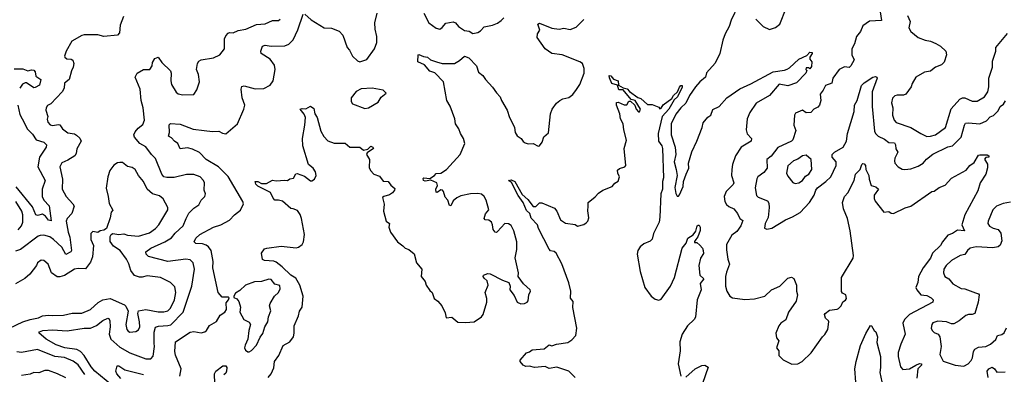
# Model space of a CAD drawing. Extents: x 1603745 to 1745082, y 385868 to 533966.
# Tile 39 of 256: x 1629010 to 1637015, y 414540 to 417421. Entities that reach past the tile are written whole.
import ezdxf

# ---------------------------------------------------------------- set-up
doc = ezdxf.new("R2010")
doc.units = 0

msp = doc.modelspace()

# ---------------------------------------------------------------- linework, layer by layer
at = {"layer": '0CON20XD'}
for points in [[(1634852.2, 417535), (1634793.3, 417416.7), (1634777.3, 417365), (1634745, 417306), (1634725.7, 417255), (1634702.9, 417145), (1634663.1, 417066.9), (1634595, 416988), (1634586.6, 416953.4), (1634539.4, 416915), (1634505, 416874.3), (1634456.5, 416805), (1634426.8, 416743.2), (1634385, 416705.3), (1634345, 416652.7), (1634306.2, 416575), (1634305.9, 416485), (1634337.8, 416385), (1634345.3, 416325), (1634330.6, 416265), (1634348, 416205), (1634354.7, 416155), (1634336.3, 416056.3), (1634345, 416007.5), (1634355, 415986.7), (1634365, 415986.7), (1634375, 415997.5), (1634404.4, 416065), (1634407.1, 416105), (1634428.1, 416165), (1634448.9, 416215), (1634446.2, 416255), (1634473.6, 416346.3), (1634516, 416435), (1634559.5, 416545), (1634567.8, 416582.2), (1634605, 416627.5), (1634628.8, 416645), (1634645, 416690), (1634695.8, 416715), (1634758, 416785), (1634865, 416857.8), (1634955, 416900), (1635135, 416998.1), (1635228.9, 417011.1), (1635250.8, 417019.2), (1635269.8, 417030.2), (1635345, 417100), (1635409.2, 417130.8), (1635435, 417156.2), (1635452.5, 417155), (1635452.5, 417145), (1635433.3, 417115), (1635435, 417100), (1635449.3, 417079.3), (1635448.3, 417041.7), (1635435, 417022.5), (1635425, 417030), (1635405, 417030), (1635400, 417015), (1635408.3, 417008.3), (1635402.5, 416985), (1635325, 416907.5), (1635255, 416882.7), (1635185, 416897.8), (1635106.4, 416805), (1634998.7, 416741.3), (1634945, 416667.5), (1634924.6, 416615), (1634916.5, 416525), (1634924.5, 416494.5), (1634958.8, 416455), (1634956, 416435), (1634875.9, 416384.1), (1634828.5, 416315), (1634804.8, 416245.2), (1634798.4, 416205), (1634797.8, 416155), (1634816.7, 416095), (1634809.2, 416080.8), (1634753.2, 416025), (1634736.7, 415985), (1634742.7, 415945), (1634755, 415920.6), (1634774.2, 415904.2), (1634815, 415884.4), (1634846.2, 415845), (1634865, 415805.8), (1634888.3, 415788.3), (1634873.3, 415745)], [(1635999.1, 417520.9), (1636015.4, 417414.6), (1635920.3, 417409.7), (1635865, 417370), (1635845.9, 417324.1), (1635813.8, 417285), (1635797.8, 417225), (1635774.7, 417185), (1635774.6, 417135), (1635793.3, 417095), (1635768.4, 417045), (1635753.4, 417033.4), (1635715, 417037.3), (1635672.5, 417015), (1635620.3, 416945), (1635613.1, 416905), (1635560.8, 416885), (1635542.9, 416847.1), (1635517.1, 416815), (1635524.2, 416765), (1635511.4, 416725), (1635500, 416710), (1635465.6, 416694.4), (1635442.1, 416667.9), (1635405, 416663.4), (1635375, 416686.4), (1635318.3, 416661.7), (1635310, 416645), (1635302.9, 416565), (1635320.6, 416520.6), (1635294.8, 416445.2), (1635285, 416432.7), (1635175, 416383.3), (1635118.1, 416311.9), (1635084.8, 416285.3), (1635086, 416214), (1635059.9, 416180.1), (1635010, 416145), (1635002.7, 416127.3), (1634988.2, 416055), (1635001.2, 415991.2), (1635015, 415979.4), (1635090, 415950), (1635101.1, 415931.1), (1635103.1, 415895), (1635093.8, 415815), (1635070, 415765), (1635066.4, 415726.4), (1635085, 415718.8), (1635125, 415725.8), (1635235, 415795.6), (1635291.7, 415818.3), (1635355, 415854.2), (1635431.4, 415935), (1635469.6, 415995), (1635481.4, 416035), (1635495, 416053.8), (1635565, 416107.3), (1635603.5, 416145), (1635647.9, 416235), (1635647.8, 416265), (1635616, 416305), (1635616.2, 416325), (1635634.2, 416345.8), (1635704.6, 416385), (1635731.8, 416435), (1635738.9, 416495), (1635793.3, 416675), (1635798.2, 416725), (1635817.5, 416765), (1635854.6, 416885), (1635875, 416908.6), (1635946.7, 416955), (1635968.6, 416958.6), (1635977.5, 416955), (1635981.2, 416945), (1635941.6, 416835), (1635940.9, 416715), (1635959.1, 416515), (1635968.9, 416495), (1635989.2, 416475), (1636039.6, 416449.6), (1636075, 416422.7), (1636121.5, 416421.5), (1636129.1, 416405), (1636132.8, 416372.8), (1636148.6, 416345), (1636125.4, 416295), (1636121.2, 416275), (1636125.5, 416255.5), (1636152.9, 416225), (1636185, 416206.9), (1636205, 416203.1), (1636255, 416209.5), (1636315, 416230), (1636355, 416254.6), (1636382.7, 416287.3), (1636432.8, 416327.2), (1636555, 416389.1), (1636595, 416395.4), (1636664.5, 416465), (1636691.5, 416565), (1636700.6, 416579.4), (1636725, 416583.9), (1636815, 416573.5), (1636871.5, 416598.5), (1636899.8, 416630.2), (1636927.3, 416642.8), (1636965, 416680.5), (1636982, 416715), (1637008.9, 416735), (1637025, 416762.7)], [(1634994.5, 417424.5), (1635054.4, 417364.4), (1635105, 417340), (1635155, 417356.2), (1635191.2, 417385), (1635242.5, 417515)], [(1629854.7, 417445.3), (1629827.1, 417375), (1629822.2, 417315), (1629805, 417295.7), (1629695, 417284.3), (1629645, 417297.5), (1629535, 417296.7), (1629515, 417292.2), (1629433.1, 417246.9), (1629386.9, 417165), (1629374.3, 417125), (1629377.1, 417115), (1629392.8, 417102.8), (1629428.8, 417098.8), (1629440.8, 417090.8), (1629448.9, 417065), (1629445.7, 417035), (1629430.7, 417005), (1629412.3, 416935), (1629373.1, 416905), (1629371.5, 416865), (1629355, 416834.1), (1629263.4, 416736.6), (1629236.9, 416723.1), (1629224.3, 416705), (1629221.4, 416685), (1629237.9, 416635), (1629233.6, 416613.6), (1629237.5, 416587.5), (1629256.1, 416566.1), (1629275, 416560), (1629325, 416570.4), (1629335, 416566.8), (1629358.9, 416535), (1629401.3, 416501.3), (1629455, 416492.1), (1629472.4, 416482.4), (1629499.2, 416459.2), (1629510.5, 416435), (1629475, 416372), (1629467.5, 416332.5), (1629457.8, 416315), (1629400.9, 416279.1), (1629352, 416258), (1629336.5, 416225), (1629356.8, 416125), (1629355.5, 416045), (1629386.4, 415985), (1629442.7, 415925), (1629451.5, 415905), (1629433.8, 415845), (1629395.5, 415805), (1629387.7, 415785), (1629403.2, 415695), (1629416.2, 415655), (1629431.5, 415545), (1629425, 415534.6), (1629385, 415514.3), (1629352.8, 415572.8), (1629285, 415636), (1629255, 415657.2), (1629205, 415670.4), (1629175, 415668.8), (1629159.1, 415660.9), (1629015, 415552.7), (1628975, 415539.2)], [(1629803.9, 414415), (1629619.6, 414565), (1629590.4, 414600.4), (1629533.1, 414693.1), (1629505.3, 414725), (1629475, 414740.5), (1629376.2, 414753.8), (1629305, 414780.3), (1629225.6, 414825), (1629165, 414876), (1629171.4, 414885), (1629196.7, 414896.7), (1629275, 414901.1), (1629396.6, 414893.4), (1629535, 414914.7), (1629585, 414916), (1629635, 414936.7), (1629685, 414977.1), (1629725, 414995.5), (1629735, 414992.9), (1629743.6, 414975), (1629744.7, 414925), (1629736.6, 414865), (1629750.7, 414825), (1629825, 414760.7), (1629905, 414713.8), (1630035, 414666.4), (1630075, 414664.4), (1630095, 414687.5), (1630105.5, 414765), (1630103.1, 414793.1), (1630103.1, 414883.1), (1630115, 414921.9), (1630138.4, 414931.6), (1630215, 414935.7), (1630237.5, 414942.5), (1630339, 415045), (1630409.7, 415255), (1630430, 415395), (1630419.5, 415445), (1630395, 415468.8), (1630360, 415475), (1630215, 415456.7), (1630056.9, 415496.9), (1630037.1, 415515), (1630035.8, 415535), (1630076, 415564), (1630190.8, 415615), (1630245, 415649.1), (1630273.1, 415686.9), (1630338.1, 415745), (1630364.4, 415805), (1630385, 415849.2), (1630425, 415888.9), (1630465, 415917.5), (1630485.6, 415955), (1630515.8, 415985), (1630521.4, 416005), (1630508.9, 416035), (1630513.1, 416095), (1630505, 416115.6), (1630475.6, 416145), (1630425, 416163.8), (1630365, 416162.7), (1630265, 416138.5), (1630205, 416137.7), (1630182.5, 416145), (1630165.9, 416165.9), (1630115, 416292.9), (1630080.4, 416325), (1630035, 416387.3), (1629985.4, 416415.4), (1629941.9, 416465), (1629938.1, 416485), (1629949.8, 416510.2), (1629971.7, 416538.3), (1630009.6, 416570.4), (1630023.5, 416605), (1630013.9, 416705), (1629997.7, 416765), (1629988.1, 416855), (1629947.1, 416955), (1629963.5, 416986.5), (1630015, 417016.7), (1630067.5, 417015), (1630086.7, 417045), (1630088.3, 417071.7), (1630107.5, 417105), (1630135, 417116.2), (1630165, 417073.3), (1630236.1, 417006.1), (1630242.5, 416985), (1630238.6, 416925), (1630244.2, 416895), (1630281.5, 416831.5), (1630298.6, 416818.6), (1630335, 416811.1), (1630425, 416813.8), (1630449.5, 416850.5), (1630472.5, 416915), (1630464, 416975), (1630445.8, 417015), (1630453.9, 417066.1), (1630466.1, 417083.9), (1630484.2, 417095.8), (1630585, 417109.6), (1630636, 417135), (1630675.4, 417185), (1630674.3, 417265), (1630685, 417289.4), (1630705, 417310), (1630715, 417315.8), (1630745, 417314.3), (1630785, 417331.8), (1630847.3, 417342.7), (1630935, 417381.5), (1631005, 417387.1), (1631065, 417413.9), (1631115, 417414.6), (1631128.5, 417425)], [(1630310.8, 414525), (1630323.3, 414585), (1630277.1, 414695), (1630272.1, 414725), (1630276.9, 414805), (1630395, 414881.9), (1630425, 414886.7), (1630485, 414878), (1630515, 414884.2), (1630528.6, 414895), (1630554.1, 414935.9), (1630610.9, 414969.1), (1630640.6, 415019.4), (1630676.7, 415045), (1630690, 415065), (1630688.3, 415121.7), (1630707.5, 415145), (1630711.7, 415161.7), (1630706.2, 415166.2), (1630655, 415166.2), (1630623.8, 415205), (1630579.4, 415405), (1630582.5, 415455), (1630566, 415546), (1630545.7, 415575), (1630525, 415590), (1630495, 415599.5), (1630442.2, 415602.2), (1630428.6, 415615), (1630441.4, 415645), (1630475.3, 415674.7), (1630585, 415736.5), (1630645, 415753.1), (1630715, 415792.5), (1630755, 415834.2), (1630805.6, 415874.4), (1630829.2, 415925), (1630824.2, 415945), (1630705, 416145.6), (1630626, 416226), (1630526.2, 416286.2), (1630470.7, 416340.7), (1630415, 416369.4), (1630375, 416379.4), (1630315, 416371.2), (1630295.4, 416415.4), (1630267.5, 416435), (1630245, 416462), (1630220, 416475), (1630227.5, 416505), (1630223.9, 416566.1), (1630235, 416576.7), (1630315, 416570.9), (1630420.9, 416530.9), (1630508.8, 416521.2), (1630577.9, 416512.1), (1630630, 416515), (1630658.3, 416498.3), (1630685, 416494.3), (1630780.8, 416575), (1630832, 416695), (1630839.2, 416725), (1630817.5, 416785), (1630809.2, 416855), (1630815, 416878.8), (1630835, 416884.3), (1630925, 416858), (1630995, 416862.7), (1631045, 416889.2), (1631071.4, 416925), (1631085.8, 417015), (1631080.3, 417050.3), (1631045, 417099.4), (1630972.5, 417145), (1630971.5, 417165), (1630984.4, 417205), (1631005, 417213.3), (1631055, 417206.5), (1631165, 417207.5), (1631199.1, 417220.9), (1631232, 417258), (1631271.2, 417338.8), (1631315, 417465.8)], [(1631116.9, 414693.1), (1631152, 414775), (1631205, 414804), (1631235.8, 414845), (1631242.5, 414875), (1631240.6, 414935), (1631275.5, 415014.5), (1631285, 415053.3), (1631305.7, 415085), (1631314.4, 415175.6), (1631286.7, 415265), (1631255, 415320.5), (1631214.2, 415345), (1631143.9, 415413.9), (1631095, 415451.2), (1631075, 415459.1), (1631000, 415465), (1630985, 415473.3), (1630976.7, 415525), (1631000.8, 415559.2), (1631020, 415565), (1631135, 415581.1), (1631257.3, 415567.3), (1631277.4, 415572.6), (1631305.4, 415594.6), (1631316.7, 415615), (1631325.4, 415675), (1631300.9, 415805), (1631288.8, 415838.8), (1631269.3, 415869.3), (1631232.8, 415882.8), (1631215, 415885.6), (1631145, 415945.5), (1631115, 415954.5), (1631085, 415955.5), (1631070.2, 415970.2), (1631047.7, 416017.7), (1630945, 416069.3), (1630930.4, 416085), (1630923.9, 416106.1), (1630945, 416106.7), (1630975, 416090), (1631015, 416089.2), (1631063.9, 416116.1), (1631095, 416111.2), (1631165, 416117.5), (1631186.7, 416113.3), (1631205, 416126.7), (1631235, 416133.3), (1631255, 416167.5), (1631265, 416170), (1631325, 416148.6), (1631372.7, 416112.7), (1631385, 416111.2), (1631406.2, 416125), (1631419.2, 416155), (1631415.6, 416185), (1631395, 416214.2), (1631356.7, 416245), (1631312.2, 416395), (1631310, 416455), (1631328.9, 416565), (1631332, 416625), (1631322.5, 416652.5), (1631290, 416695), (1631305, 416700), (1631335, 416696.7), (1631375, 416717.5), (1631401.7, 416698.3), (1631410, 416655), (1631427.5, 416625), (1631459.2, 416515), (1631481.3, 416471.3), (1631515.8, 416435.8), (1631566.6, 416416.6), (1631657.1, 416417.1), (1631694.7, 416384.7), (1631775, 416385.6), (1631805, 416360), (1631840.3, 416369.7), (1631865, 416393.8), (1631880, 416385), (1631885.6, 416374.4), (1631835, 416338.8), (1631828, 416325), (1631854.3, 416285), (1631851.2, 416221.2), (1631862.5, 416195), (1631890, 416165), (1631935, 416148.8), (1631965, 416108.8), (1632006.8, 416106.8), (1632026.9, 416076.9), (1632058.4, 416048.4), (1632057.8, 416035), (1632041.5, 416015), (1632015, 415998.8), (1631970, 415985), (1631960, 415975), (1631971.7, 415921.7), (1631966.5, 415865), (1631990, 415785), (1632016.7, 415765), (1632012, 415735), (1632024.2, 415695), (1632082, 415615), (1632123.4, 415583.4), (1632144.5, 415564.5), (1632174.1, 415554.1), (1632217.6, 415517.6), (1632236.2, 415445), (1632280, 415395), (1632275, 415333.3), (1632306.2, 415295), (1632313.3, 415265), (1632345, 415220), (1632362.5, 415205), (1632380, 415155), (1632410, 415135), (1632441.2, 415095), (1632469.5, 415039.5), (1632478.3, 414998.3), (1632523, 415003), (1632572.3, 414962.3), (1632635, 414960), (1632705, 414966), (1632765, 415005.8), (1632778.2, 415025), (1632806.9, 415125), (1632806.9, 415156.9), (1632793.3, 415205), (1632817.7, 415265), (1632809.6, 415299.6), (1632785, 415320), (1632776.7, 415335), (1632781.4, 415345), (1632815, 415359.2), (1632835, 415355.8), (1632935, 415304.5), (1632986.6, 415286.6), (1632997.5, 415255), (1632994.3, 415225), (1633029.7, 415179.7), (1633055, 415126.7), (1633085, 415112), (1633115, 415116), (1633135, 415126.2), (1633144.1, 415135.9), (1633148.8, 415185), (1633163.3, 415215), (1633160, 415225), (1633106.2, 415275), (1633062.5, 415335), (1633066, 415365), (1633037.5, 415485), (1633052.9, 415555), (1633051.4, 415615), (1633026.4, 415705), (1633005, 415747.5), (1632985, 415763.1), (1632954.6, 415765.4), (1632895, 415700), (1632885, 415692.5), (1632874.4, 415694.4), (1632860.4, 415715), (1632854.8, 415755), (1632845, 415776.5), (1632825, 415791.2), (1632795, 415794.2), (1632785.3, 415805), (1632797.4, 415842.6), (1632824.3, 415875), (1632803.5, 415955), (1632785, 415984.3), (1632765, 416002.2), (1632735, 416008.9), (1632675, 416007.1), (1632595, 415989.2), (1632565, 415974), (1632535, 415948.1), (1632515, 415909.5), (1632505, 415911.1), (1632489.3, 415955), (1632469.1, 415979.1), (1632455.9, 416024.1), (1632446.9, 416036.9), (1632435, 416038), (1632405, 416016.2), (1632395, 416020), (1632393.8, 416045), (1632405.4, 416075), (1632400, 416095), (1632353, 416117), (1632305, 416108.8), (1632292.7, 416115), (1632289.8, 416130.2), (1632295, 416135.8), (1632345, 416130), (1632383.3, 416155), (1632395, 416170), (1632435, 416173.8), (1632480, 416205), (1632590, 416325), (1632628.6, 416415), (1632617.1, 416455), (1632593.3, 416495), (1632580, 416535), (1632553.4, 416573.4), (1632546.4, 416615), (1632508.3, 416718.3), (1632481.5, 416765), (1632455.5, 416915), (1632385, 416990), (1632345, 417003.8), (1632300, 417055), (1632247.5, 417077.5), (1632250, 417135), (1632255, 417137.5), (1632291.7, 417121.7), (1632325, 417115.8), (1632350, 417095), (1632397.2, 417077.2), (1632445, 417063.9), (1632544, 417066), (1632585, 417088), (1632625, 417123.8), (1632660.2, 417110.2), (1632722.5, 417045), (1632740, 416995), (1632775, 416967.5), (1632796.7, 416935), (1632855, 416873.3), (1632885, 416826.7), (1632916.7, 416795), (1632926.2, 416765), (1632974.2, 416685), (1632990.8, 416625), (1633015, 416586.7), (1633032.5, 416545), (1633039.2, 416505), (1633055, 416476.2), (1633085.6, 416455.6), (1633102.3, 416432.3), (1633120.6, 416420.6), (1633145, 416412.9), (1633185, 416415.7), (1633225, 416393.8), (1633235, 416396.7), (1633258.8, 416425), (1633271.2, 416468.8), (1633308.8, 416501.2), (1633326, 416655), (1633338.8, 416695), (1633375, 416743.3), (1633400, 416765), (1633425, 416778), (1633475, 416788.8), (1633507.5, 416812.5), (1633536, 416854), (1633565, 416893.8), (1633600, 416985), (1633598.2, 417025), (1633584.7, 417064.7), (1633565, 417079.6), (1633420, 417135), (1633336.2, 417145), (1633282, 417185), (1633216.7, 417275), (1633220, 417305), (1633238, 417335), (1633222.5, 417385), (1633235, 417393.8), (1633335, 417351.9), (1633395, 417344.3), (1633435, 417350.8), (1633485, 417340.8), (1633535, 417358.8), (1633595, 417423.3)], [(1631328.8, 417465), (1631379.5, 417419.5), (1631485, 417354.2), (1631545, 417352), (1631607.3, 417327.3), (1631635.9, 417295.9), (1631672, 417195), (1631692.1, 417172.1), (1631715, 417123.8), (1631755, 417086), (1631775, 417077.5), (1631833, 417097), (1631895.6, 417185), (1631913.5, 417235), (1631913.5, 417285), (1631900, 417345), (1631897.5, 417395), (1631916.4, 417475)], [(1632296, 417475), (1632337.3, 417395), (1632395, 417351.5), (1632425.5, 417344.5), (1632445, 417356.9), (1632475, 417391.9), (1632535, 417404.5), (1632554.2, 417395), (1632578.6, 417365), (1632625, 417331.8), (1632665, 417326.4), (1632695, 417308.2), (1632735, 417316.6), (1632755, 417328.9), (1632785, 417363.8), (1632852.9, 417377.1), (1632895, 417393.3), (1632925, 417412.9), (1632945, 417436.2)], [(1636228, 417455), (1636249.4, 417405), (1636238.6, 417355), (1636254, 417325), (1636315, 417277.1), (1636372.5, 417255), (1636415, 417247.1), (1636457.9, 417227.9), (1636495, 417206.2), (1636538.8, 417165), (1636545.8, 417135), (1636526.2, 417075), (1636505, 417053.1), (1636455, 417035.5), (1636430, 417015), (1636415, 417002.5), (1636366, 416995), (1636296, 416955), (1636266.7, 416903.3), (1636258.5, 416875), (1636214, 416816), (1636195, 416807.1), (1636145, 416808.9), (1636125, 416802.5), (1636105.7, 416784.3), (1636098.6, 416745), (1636107.5, 416705), (1636105.7, 416645), (1636120.8, 416605), (1636135, 416586), (1636255, 416545.6), (1636335, 416495.6), (1636385, 416472.5)], [(1636385, 416472.5), (1636415, 416473.3), (1636455, 416485.5), (1636535.7, 416545), (1636582.9, 416697.1), (1636653.4, 416775), (1636675, 416785.3), (1636695, 416785.8), (1636755, 416759.5), (1636795, 416758.8), (1636854.3, 416795), (1636881.9, 416835), (1636890, 416875), (1636890.5, 416945), (1636919.2, 417035), (1636918.6, 417085), (1636946.9, 417165), (1636945.7, 417195), (1637041.1, 417308.9)], [(1628965, 417021.8), (1629035, 417020.4), (1629074.5, 417004.5), (1629105, 417013.8), (1629125, 417010), (1629135, 416995.8), (1629141.5, 416961.5), (1629181.9, 416935), (1629170, 416890), (1629135, 416868.6), (1629125, 416867.1), (1629065, 416908.1), (1629055, 416908.6), (1629032.4, 416897.6), (1629009.6, 416865)], [(1633525.8, 414515), (1633475, 414564.3), (1633377, 414597), (1633315, 414585.8), (1633282.3, 414602.3), (1633195, 414595.8), (1633155, 414606.7), (1633125, 414603.8), (1633102.5, 414615), (1633080, 414645), (1633080, 414655), (1633130, 414715), (1633155, 414722.5), (1633175, 414738.8), (1633275, 414748), (1633315, 414780), (1633335, 414770.8), (1633375, 414785.7), (1633465, 414797.3), (1633499.3, 414820.7), (1633530, 414855), (1633538.1, 414915), (1633506.1, 415083.9), (1633510, 415130), (1633488.8, 415158.8), (1633489.3, 415215), (1633473.4, 415283.4), (1633416.4, 415436.4), (1633372, 415525), (1633355, 415538.6), (1633325, 415544), (1633315.5, 415555.5), (1633228, 415725), (1633220, 415755), (1633168.5, 415808.5), (1633158.1, 415845), (1633130.3, 415870.3), (1633103.5, 415935), (1633062.1, 415992.1), (1633008, 416098), (1632983.3, 416115), (1633005, 416118.9), (1633035.4, 416105.4), (1633095, 416000.8), (1633141.3, 415961.3), (1633185, 415904.3), (1633205.9, 415904.1), (1633235, 415932.5), (1633255, 415933.3), (1633358.3, 415888.3), (1633376.7, 415865), (1633406.7, 415795), (1633448.3, 415768.3), (1633525, 415756.7), (1633545, 415743.3), (1633595, 415756.7), (1633615, 415770), (1633630, 415785), (1633637.7, 415812.3), (1633628.3, 415868.3), (1633631.2, 415905), (1633632.5, 415935), (1633688.3, 415981.7), (1633715, 416012.5), (1633750, 416035), (1633827.5, 416065), (1633848.3, 416091.7), (1633875, 416110), (1633887.5, 416145), (1633872.5, 416175), (1633870.8, 416199.2), (1633885, 416210.9), (1633928.8, 416225), (1633937.1, 416235), (1633924, 416375), (1633943, 416443), (1633921.2, 416525), (1633916.7, 416575), (1633893.3, 416615), (1633890, 416655), (1633862.5, 416725), (1633861.7, 416748.3), (1633875, 416750), (1633925, 416730), (1633945, 416730), (1633961.7, 416758.3), (1633975, 416760), (1634010, 416725), (1634023, 416693), (1634041.7, 416671.7), (1634048.3, 416671.7), (1634057.5, 416695), (1634013.3, 416765), (1633981.7, 416771.7), (1633915, 416852), (1633881.8, 416851.8), (1633868.8, 416888.8), (1633823.5, 416903.5), (1633805, 416947.5), (1633803.4, 416966.6), (1633815, 416963.8), (1633836.9, 416936.9), (1633874.4, 416924.4), (1633878.3, 416888.3), (1633915, 416868), (1633949.4, 416859.4), (1633966.9, 416836.9), (1634035, 416787.8), (1634060.6, 416780.6), (1634115, 416730.8), (1634151.1, 416731.1), (1634205, 416710), (1634215, 416697.5), (1634225, 416702.5), (1634240.6, 416729.4), (1634310.7, 416779.3), (1634324.6, 416805.4), (1634356.7, 416833.3), (1634375, 416873.8), (1634385, 416885.8), (1634395.4, 416885.4), (1634395, 416871.2), (1634358, 416795), (1634330.6, 416769.4), (1634287.2, 416695), (1634233, 416635), (1634200.8, 416495), (1634204.4, 416435), (1634230.8, 416395), (1634236.9, 416375), (1634243.5, 416135), (1634236.9, 416105), (1634236.2, 416045), (1634223.2, 416005), (1634213.1, 415816.9), (1634210, 415775), (1634163.1, 415685), (1634151.1, 415638.9), (1634135, 415620.6), (1634085, 415598.9), (1634055, 415574.4), (1634036.1, 415545), (1634029.2, 415515), (1634054.3, 415375), (1634092.7, 415245), (1634142.9, 415175), (1634175, 415150.8), (1634205, 415141.4), (1634225, 415150.8), (1634301.8, 415255), (1634332.9, 415325), (1634395.8, 415565), (1634427.3, 415605), (1634442.5, 415645), (1634485.8, 415674.2), (1634507.3, 415702.7), (1634518.9, 415745), (1634525, 415751.9), (1634535, 415750.6), (1634542.1, 415735), (1634542.2, 415707.8), (1634522.4, 415657.6), (1634506.2, 415633.8), (1634495, 415620), (1634495, 415610), (1634515, 415610), (1634539.5, 415589.5), (1634560, 415565), (1634566.7, 415545), (1634569.3, 415520.7), (1634545.6, 415484.4), (1634531.4, 415425), (1634540, 415345), (1634571.2, 415315), (1634542.4, 415277.6), (1634551.4, 415225), (1634517.8, 415145), (1634505.4, 415004.6), (1634493.8, 414986.2), (1634439.2, 414935), (1634395.6, 414865), (1634378.1, 414805), (1634378.3, 414731.7), (1634363.8, 414625), (1634383.8, 414525)], [(1631815, 416700), (1631845, 416703.8), (1631925, 416751.9), (1631948.5, 416791.5), (1631990, 416825), (1631965, 416847.5), (1631875, 416863.8), (1631785, 416860), (1631745, 416836.2), (1631703.3, 416785), (1631703.8, 416755), (1631715, 416737.5), (1631815, 416700)], [(1628995.4, 416725), (1629011.7, 416651.7), (1629049.3, 416580.7), (1629070.8, 416535), (1629115, 416489.6), (1629144.6, 416445), (1629206.1, 416426.1), (1629227.5, 416405), (1629224.5, 416385), (1629171.1, 416305), (1629157.7, 416225), (1629216.1, 416115), (1629191.5, 416045), (1629191.8, 415985), (1629204.6, 415955), (1629248.8, 415908.8), (1629264.2, 415785.8), (1629245, 415790.9), (1629219.1, 415825), (1629195, 415841.8), (1629155, 415830), (1629141.1, 415835), (1629115, 415900.9), (1628981.8, 416061.8)], [(1634873.3, 415745), (1634839.3, 415700.7), (1634800.9, 415669.1), (1634755.5, 415595), (1634755, 415550), (1634766.5, 415475), (1634781.4, 415435), (1634755, 415370), (1634747.5, 415335), (1634749.2, 415255), (1634758.8, 415215), (1634782.5, 415175), (1634805, 415160), (1634905, 415147.5), (1634985, 415153.8), (1635067.5, 415175), (1635122.7, 415227.3), (1635190, 415255), (1635255, 415320), (1635285, 415330), (1635305, 415317.5), (1635326, 415265), (1635326.7, 415215), (1635333.8, 415185), (1635323.8, 415135), (1635260, 415045), (1635237.8, 414982.2), (1635198.8, 414955), (1635182, 414935), (1635156.2, 414875), (1635163.3, 414835), (1635183, 414813), (1635162.5, 414755), (1635181.7, 414731.7), (1635183, 414693), (1635216.4, 414656.4), (1635286.7, 414623.3), (1635335, 414626), (1635371.2, 414645), (1635445.7, 414715), (1635535.7, 414844.3), (1635556.6, 414863.4), (1635580.8, 414905), (1635589.2, 414965), (1635585.5, 414975.5), (1635561.9, 414995), (1635554.4, 415025), (1635557.5, 415035), (1635595, 415060), (1635655, 415068), (1635666.7, 415075), (1635688, 415095), (1635701.2, 415128.8), (1635725, 415142.9), (1635731.9, 415155), (1635727.5, 415185), (1635699.3, 415199.3), (1635691.7, 415211.7), (1635692.5, 415325), (1635785.9, 415484.1), (1635790, 415505), (1635762.9, 415705), (1635739.2, 415805), (1635707.5, 415885), (1635699.2, 415935), (1635715.8, 415985), (1635745, 416016), (1635780.6, 416089.4), (1635794.3, 416115), (1635806, 416165), (1635842, 416205), (1635856.7, 416245), (1635865, 416253.3), (1635875, 416250), (1635886.7, 416235), (1635890, 416205), (1635912.9, 416155), (1635915.8, 416125), (1635933.3, 416075), (1635971.7, 416061.7), (1635993.3, 416045), (1635957.8, 415995), (1635957, 415967), (1635965.8, 415945.8), (1636035, 415856.2), (1636075, 415861.2), (1636095, 415848.8), (1636115, 415846), (1636208.3, 415891.7), (1636255, 415905.8), (1636425, 416024), (1636445, 416028), (1636485, 416057.1), (1636535, 416077.5), (1636585, 416132.9), (1636705, 416198), (1636733.7, 416236.3), (1636769.3, 416260.7), (1636805, 416318.8), (1636815, 416323.8), (1636875, 416322.5), (1636890, 416315), (1636890, 416305), (1636865, 416300), (1636853.6, 416286.4), (1636877, 416247), (1636878, 416218), (1636864.4, 416165), (1636818.9, 416095), (1636799.5, 416030.5), (1636694.5, 415835.5), (1636670.8, 415755), (1636692.5, 415705), (1636635, 415711.4), (1636595, 415682.5), (1636555, 415670.8), (1636511.4, 415615), (1636495.7, 415585), (1636431.9, 415525), (1636415.3, 415484.7), (1636356.2, 415403.8), (1636317.7, 415335), (1636312.9, 415285), (1636296.4, 415245), (1636303.6, 415225), (1636336, 415186), (1636385, 415180), (1636420.6, 415160.6), (1636435.6, 415145), (1636433.1, 415125), (1636244.2, 415025), (1636203.9, 414986.1), (1636191.1, 414955), (1636209.1, 414865), (1636172.5, 414785), (1636153.1, 414716.9), (1636152.4, 414685), (1636169.8, 414599.8), (1636190.2, 414580.2), (1636245, 414584.5), (1636296, 414615), (1636326.7, 414626.7), (1636341.2, 414625), (1636341.9, 414615), (1636312.3, 414585), (1636302.8, 414507.2)], [(1635315, 416089.2), (1635345, 416094.5), (1635375, 416115.5), (1635399.7, 416150.3), (1635425, 416165.8), (1635449.4, 416205), (1635443.8, 416285), (1635405, 416319.2), (1635375, 416315.6), (1635335, 416286.5), (1635302, 416275), (1635255.6, 416234.4), (1635244.2, 416175), (1635255, 416150), (1635295, 416098.8), (1635315, 416089.2)], [(1628926, 414915), (1629035, 414965.8), (1629095, 414985.9), (1629162, 414998), (1629195, 415016.1), (1629245, 415021.6), (1629275, 415016.8), (1629365, 415020.7), (1629435, 415035.9), (1629515, 415037.3), (1629584.7, 415065.3), (1629647.9, 415122.1), (1629685, 415145.5), (1629745, 415154.6), (1629861.2, 415105), (1629873.8, 415093.8), (1629892.1, 415052.1), (1629871.8, 414945), (1629880.9, 414905), (1629890.2, 414890.2), (1629905, 414881.1), (1629952.6, 414887.4), (1629975, 414900), (1629985.4, 414925), (1629984.6, 414965.4), (1629970.5, 415035), (1629975.6, 415054.4), (1630035, 415067.1), (1630135, 415048.4), (1630181.7, 415048.3), (1630213.3, 415056.7), (1630235, 415077.1), (1630268.2, 415145), (1630280, 415205), (1630270.6, 415250.6), (1630235, 415285.6), (1630155, 415327.5), (1630045, 415340.5), (1630005, 415328.2), (1629985, 415328.9), (1629943.8, 415343.8), (1629912.4, 415382.4), (1629897.8, 415437.8), (1629878.2, 415475), (1629825.3, 415545.3), (1629771.7, 415581.7), (1629745, 415620), (1629745, 415660), (1629753.6, 415676.4), (1629767, 415683), (1629815, 415676.7), (1629855, 415680.6), (1629885, 415671.5), (1629975, 415662.3), (1630065, 415689.2), (1630114.3, 415725.7), (1630140.4, 415755), (1630213.3, 415875), (1630214.4, 415895), (1630176.4, 415966.4), (1630145, 415990.5), (1630090, 416005), (1630045.6, 416045), (1630016, 416106), (1629975, 416154), (1629947.5, 416202.5), (1629925, 416219.1), (1629885, 416228.1), (1629845, 416259.2), (1629825, 416260.8), (1629805, 416258.8), (1629775, 416238.8), (1629742.9, 416195), (1629725.7, 416145), (1629712.1, 416052.1), (1629730, 415985), (1629737.7, 415927.7), (1629766.4, 415873.6), (1629753, 415857), (1629745, 415810), (1629716.4, 415723.6), (1629695, 415710), (1629665, 415706.7), (1629645, 415692.5), (1629605, 415700), (1629588, 415685), (1629588.6, 415635), (1629608.6, 415585), (1629600.9, 415495), (1629585, 415452), (1629545, 415395.8), (1629485, 415399.1), (1629455, 415394.5), (1629375, 415342.3), (1629335, 415330.7), (1629315, 415332.3), (1629269.4, 415365), (1629241.2, 415435), (1629205, 415463.3), (1629185, 415466.2), (1629155, 415446.7), (1629147.3, 415422.7), (1629092.5, 415352.5), (1629051.2, 415318.8), (1628975, 415275.5)], [(1628997.7, 415712.3), (1629023.1, 415745), (1629034.1, 415775), (1629035.2, 415835), (1629025.7, 415865.7), (1628979.2, 415945)], [(1637065, 415939.1), (1637005, 415928.1), (1636951.2, 415905), (1636922.5, 415875), (1636882.9, 415785), (1636881.8, 415765), (1636895, 415744.4), (1636925, 415726.2), (1636965, 415717.3), (1636985.9, 415685.9), (1636994.6, 415625), (1636981.3, 415588.7), (1636964.1, 415575.9), (1636923, 415567), (1636785.4, 415574.6), (1636736.2, 415563.8), (1636715, 415546.9), (1636695, 415513.9), (1636655, 415503.8), (1636584.4, 415465), (1636542.2, 415425), (1636524.5, 415395), (1636521.1, 415365), (1636530.8, 415335), (1636565, 415314.3), (1636595.7, 415275), (1636665, 415236.4), (1636695, 415233.3), (1636781.2, 415201.2), (1636804.4, 415194.4), (1636809.4, 415185), (1636803.6, 415125), (1636776.3, 415033.7), (1636755, 415024.7), (1636725, 415025.4), (1636701.9, 415018.1), (1636649.2, 414975), (1636605, 414950), (1636585, 414948.9), (1636545, 414966.7), (1636475, 414972.2), (1636435, 414957.5), (1636425.7, 414944.3), (1636419.2, 414915), (1636427.5, 414895), (1636445, 414879.2), (1636477.1, 414867.1), (1636491.2, 414845), (1636500.6, 414765), (1636490.9, 414700.9), (1636517.3, 414647.3), (1636615, 414613.8), (1636686.2, 414605), (1636721.4, 414625), (1636745, 414652.5), (1636757.5, 414675), (1636764.2, 414725), (1636775, 414743.3), (1636805, 414760), (1636865, 414766.5), (1636904, 414785), (1636945, 414823.8), (1636959.2, 414855), (1636995, 414864.4), (1637015, 414877.5), (1637032.6, 414917.4)], [(1630875, 414722), (1630895, 414734.2), (1630935, 414775.7), (1630965, 414842.5), (1630987.6, 414872.4), (1631002, 414925), (1631026.5, 414965), (1631033.7, 415006.3), (1631052, 415055), (1631042, 415095), (1631044.8, 415115.2), (1631082.5, 415175), (1631112.9, 415205), (1631126.4, 415235), (1631125, 415261.2), (1631085, 415271.4), (1631055, 415309.5), (1631035, 415311.8), (1630976.2, 415293.8), (1630919.7, 415290.3), (1630845, 415264.2), (1630799.1, 415220.9), (1630765, 415200), (1630750, 415175), (1630750, 415165), (1630775, 415152.5), (1630791.7, 415131.7), (1630803.8, 415085), (1630800, 415045), (1630831.2, 414985), (1630875, 414963.3), (1630887.5, 414945), (1630872.2, 414895), (1630865.6, 414825), (1630842.4, 414777.6), (1630838.1, 414755), (1630845.6, 414735.6), (1630865, 414722), (1630875, 414722)], [(1635806.9, 414475), (1635800.5, 414585), (1635809.2, 414645), (1635847.1, 414772.9), (1635889.3, 414870.8), (1635926.7, 414936.7), (1635935, 414933.3), (1635956, 414896), (1635970, 414885), (1635983.3, 414845), (1635979.3, 414799.3), (1636007.1, 414685), (1636009.2, 414595), (1636004.2, 414555), (1636017.9, 414477.9)], [(1629538.4, 414538.4), (1629485, 414616.9), (1629444.3, 414645.7), (1629375, 414675.3), (1629294.4, 414684.4), (1629155, 414741.1), (1629025, 414717.1), (1628985, 414721.1)], [(1631030.5, 414515), (1631054.6, 414545), (1631076.2, 414593.8), (1631081.5, 414645), (1631116.9, 414693.1)], [(1629832.5, 414505), (1629799.2, 414545), (1629791.2, 414565), (1629802.5, 414607.5), (1629815, 414608.8), (1629865, 414575.6), (1630015, 414539.4)], [(1630597.5, 414465), (1630594.2, 414545), (1630605, 414566.2), (1630661.7, 414608.3), (1630685, 414610), (1630692.7, 414595), (1630691.5, 414565), (1630685, 414550), (1630668, 414535)], [(1634425, 414516.7), (1634501.2, 414585), (1634555, 414612.5), (1634580, 414615), (1634608.3, 414598.3), (1634562.2, 414465)], [(1629385, 414511.8), (1629318, 414545), (1629245, 414570), (1629215, 414571.5), (1629165, 414551.5), (1629125, 414553.6), (1629095, 414541.9), (1629025, 414529.1)], [(1636882.9, 414515), (1636876.9, 414565), (1636888.8, 414585), (1636915, 414597.3), (1636935, 414585.6), (1636955, 414558), (1637020.8, 414560.8)]]:
    msp.add_lwpolyline(points, dxfattribs=at)

doc.saveas('drawing.dxf')
